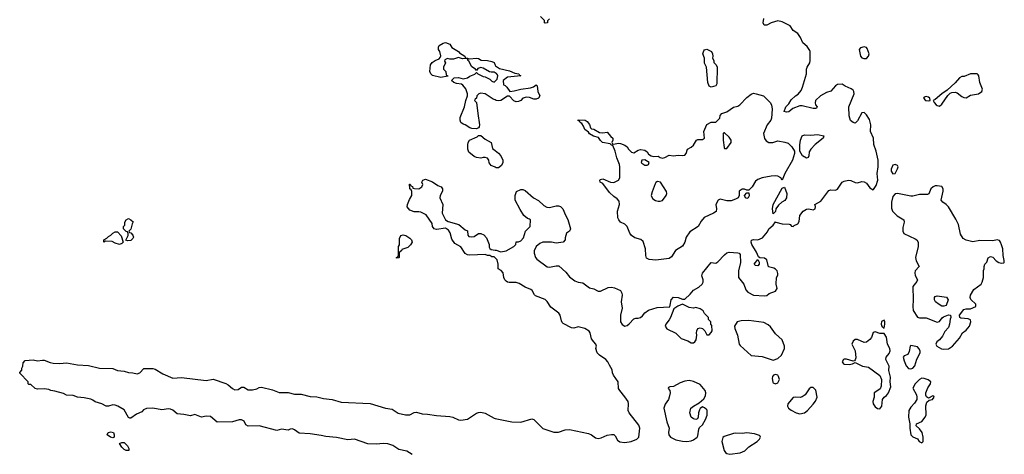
# Model space of a CAD drawing. Header units: inches. Extents: x 2106670 to 2322961, y 36024 to 224899.
# Tile 160 of 256: x 2285708 to 2294595, y 83034 to 86958. Entities that reach past the tile are written whole.
import ezdxf

# ---------------------------------------------------------------- set-up
doc = ezdxf.new("R2010")
doc.units = ezdxf.units.IN
doc.header["$MEASUREMENT"] = 0
doc.layers.add('C2088', color=7, linetype='Continuous')
doc.layers.add('C2098', color=7, linetype='Continuous')

msp = doc.modelspace()

# ---------------------------------------------------------------- linework, layer by layer
at = {"layer": 'C2088', "color": 5, "elevation": 40}
for points in [[(2290000, 86479.7), (2289990, 86485.2), (2289964, 86484), (2289948.4, 86488.4), (2289890, 86521.2), (2289870, 86525.2), (2289843, 86517), (2289830, 86498), (2289822, 86510), (2289790, 86532.3), (2289762.5, 86582.5), (2289754, 86590), (2289756.4, 86596.4), (2289748, 86608), (2289704.7, 86604.7), (2289670, 86618), (2289623.1, 86603.1), (2289590, 86602), (2289570, 86608), (2289544.7, 86595.3), (2289543.6, 86583.6), (2289551.3, 86570), (2289534, 86530), (2289534, 86510), (2289554, 86490), (2289558, 86458), (2289570, 86454), (2289572.7, 86447.3), (2289510, 86435.3), (2289434.6, 86454.6), (2289418, 86470), (2289409, 86490), (2289415.3, 86550), (2289430, 86570.7), (2289458, 86590), (2289494, 86606), (2289503.1, 86616.9), (2289508.7, 86631.3), (2289501.2, 86670), (2289489, 86690), (2289488, 86710), (2289495.3, 86724.7), (2289530, 86744.7), (2289550.9, 86750.9), (2289590, 86736), (2289608.2, 86708.2), (2289670, 86670.6), (2289678.8, 86658.8), (2289724.7, 86630), (2289731.3, 86611.3), (2289748.7, 86611.3), (2289763.6, 86603.6), (2289834, 86610), (2289850, 86606.8), (2289873.4, 86593.4), (2289929.7, 86590.3), (2289970, 86579.5), (2289990, 86570.3), (2290000, 86548.1)], [(2290000, 86233.8), (2289982, 86242), (2289910, 86288), (2289870, 86295.3), (2289851.6, 86288.4), (2289834, 86270), (2289831.6, 86248.4), (2289818, 86242), (2289814, 86230), (2289831.3, 86211.3), (2289842, 86110), (2289859.1, 86010), (2289856, 85990), (2289850, 85982), (2289830, 85973.2), (2289790, 85975.1), (2289770, 85980.9), (2289730, 86009), (2289710, 86015.3), (2289689, 86029), (2289684, 86050), (2289684.7, 86075.3), (2289724, 86170), (2289735.3, 86230), (2289748.7, 86270), (2289748.7, 86290), (2289733.6, 86333.6), (2289708.4, 86368.4), (2289696.4, 86376.4), (2289650, 86382), (2289626, 86390), (2289606, 86410), (2289630, 86432), (2289670, 86436), (2289710, 86424.7), (2289750, 86434), (2289770, 86446.8), (2289815.1, 86464.9), (2289830, 86482), (2289842, 86470), (2289890, 86444.7), (2289910, 86442), (2289950, 86422), (2289970, 86402), (2289990, 86394), (2290000, 86403.3)], [(2290000, 85625.8), (2289962.9, 85642.9), (2289946.8, 85666.8), (2289942, 85690), (2289930, 85708), (2289910, 85715.3), (2289890, 85715.3), (2289870, 85708), (2289830, 85714), (2289810, 85724), (2289762.9, 85762.9), (2289752.7, 85790), (2289752.5, 85827.5), (2289757.2, 85850), (2289769.4, 85870.6), (2289838, 85902), (2289850, 85912), (2289870, 85912), (2289910, 85878.8), (2289964.7, 85850), (2289976, 85796), (2290000, 85777.3)], [(2290000, 84808.3), (2289990, 84818), (2289970, 84818), (2289950, 84828), (2289930, 84828), (2289910, 84838), (2289770, 84832.7), (2289750, 84836), (2289730, 84846.6), (2289690, 84908), (2289636.4, 84936.4), (2289610, 84978), (2289592.9, 85032.9), (2289578, 85058), (2289550, 85075.3), (2289470, 85065.2), (2289449.2, 85069.2), (2289435.3, 85090), (2289430, 85118), (2289376, 85196), (2289330, 85219), (2289310, 85224), (2289270, 85222), (2289230, 85238), (2289206, 85270), (2289208, 85290), (2289225.2, 85334.8), (2289248, 85370), (2289247.3, 85407.3), (2289242, 85422), (2289228.7, 85430), (2289227.3, 85472.7), (2289232.7, 85472.7), (2289238, 85458), (2289252.7, 85452.7), (2289258, 85438), (2289272.7, 85432.7), (2289310, 85432), (2289338, 85450), (2289346, 85470), (2289338, 85490), (2289346, 85510), (2289370, 85518), (2289434.4, 85494.4), (2289482, 85462), (2289512, 85450), (2289524.7, 85430), (2289524.7, 85410), (2289502, 85370), (2289501, 85350), (2289526, 85290), (2289522, 85210), (2289551, 85151), (2289574.8, 85134.8), (2289671.3, 85110), (2289730, 85062), (2289750, 85052), (2289751.6, 85011.6), (2289761, 85001), (2289790, 84998), (2289810, 85002), (2289850, 85026.8), (2289870, 85027.3), (2289897, 85017), (2289922.8, 84990), (2289946, 84930), (2289944.7, 84904.7), (2289951.6, 84891.6), (2289963.6, 84883.6), (2290000, 84877.6)], [(2289250, 83032.3), (2289202.4, 83062.4), (2289130, 83078.4), (2289074.6, 83114.6), (2289030, 83129.8), (2288990, 83133), (2288930, 83125.6), (2288850, 83129.6), (2288731.4, 83171.5), (2288670, 83166.3), (2288567.2, 83187.2), (2288470, 83195.6), (2288430, 83205.6), (2288330, 83219.6), (2288230, 83226), (2288190, 83256.2), (2288170, 83263), (2288150, 83261.3), (2288130, 83251.8), (2288070, 83262.9), (2288030, 83249.4), (2287870, 83292.3), (2287770, 83287), (2287750, 83301.2), (2287734.1, 83334.2), (2287710, 83345.1), (2287690, 83345.4), (2287628.1, 83328.1), (2287490, 83325.1), (2287430, 83375.8), (2287390, 83379.7), (2287350, 83368.3), (2287290, 83393.3), (2287250, 83381.3), (2287190, 83395.1), (2287130, 83399.7), (2287091.9, 83431.9), (2287070, 83443.1), (2287050, 83444.5), (2286990, 83435.8), (2286910, 83452.1), (2286852.1, 83447.9), (2286824.8, 83435.2), (2286810, 83417), (2286763, 83397), (2286710, 83362), (2286702, 83362), (2286690, 83366), (2286650, 83435.3), (2286595.3, 83470), (2286570, 83479.3), (2286550, 83480.9), (2286510, 83469.3), (2286490, 83469.4), (2286449, 83490), (2286390, 83509.6), (2286370, 83524.2), (2286351.2, 83531.2), (2286290, 83545.7), (2286230, 83549.8), (2286190, 83564.2), (2286130, 83566.9), (2286104.2, 83584.2), (2286025.4, 83605.4), (2285988.7, 83610), (2285970, 83619.3), (2285930, 83625.2), (2285870, 83624), (2285848, 83630), (2285810, 83666), (2285790, 83666), (2285786, 83670), (2285786, 83690), (2285708.4, 83768.4), (2285708.4, 83771.6), (2285727.3, 83792.7), (2285728.4, 83811.6), (2285738, 83830), (2285740.4, 83859.6), (2285758, 83882), (2285830, 83886), (2285870, 83879.1), (2285915.1, 83884.9), (2285930, 83883.8), (2285982.5, 83862.5), (2286010, 83856.5), (2286070, 83854.9), (2286130, 83860.9), (2286230, 83842.3), (2286330, 83836.5), (2286430, 83811.3), (2286550, 83810.3), (2286592, 83792), (2286650, 83784.4), (2286690, 83773.2), (2286730, 83771.3), (2286770, 83761.1), (2286791.2, 83768.9), (2286830, 83808), (2286910, 83807.7), (2286930, 83803), (2287001.4, 83761.4), (2287090, 83722.4), (2287170, 83727), (2287390, 83699.5), (2287453.2, 83713.2), (2287570, 83674), (2287590, 83663.1), (2287630, 83628.2), (2287650, 83618), (2287679.7, 83620.3), (2287710, 83639.3), (2287730, 83639.3), (2287770, 83615.5), (2287810, 83618), (2287850, 83626), (2287870, 83637.1), (2287890, 83639.1), (2287990, 83617.1), (2288050, 83593.7), (2288130, 83591.8), (2288190, 83577.4), (2288250, 83577), (2288330, 83557), (2288390, 83552), (2288450, 83537.6), (2288530, 83530.4), (2288610, 83506.4), (2288870, 83493), (2289010, 83452.2), (2289070, 83442), (2289124.8, 83404.8), (2289190, 83390.2), (2289230, 83391.7), (2289270, 83410.4), (2289290, 83414.4), (2289340.6, 83400.6), (2289390, 83398.3), (2289470, 83384.9), (2289590, 83376.2), (2289616.3, 83370), (2289670, 83346.5), (2289690, 83343.6), (2289750, 83352.9), (2289830, 83406), (2289850, 83413), (2289870, 83413.4), (2289910, 83405.5), (2289990, 83359.5), (2290000, 83357.5)]]:
    msp.add_lwpolyline(points, dxfattribs=at)
for points in [[(2286682, 84962), (2286667.3, 84967.3), (2286688, 85010), (2286687.3, 85027.3), (2286682, 85042), (2286670, 85046), (2286646, 85070), (2286646, 85090), (2286656.4, 85103.6), (2286658, 85130), (2286670, 85151), (2286690, 85162), (2286712.7, 85152.7), (2286732, 85132), (2286723.6, 85116.4), (2286710, 85066), (2286694, 85050), (2286698, 85038), (2286710, 85034), (2286730, 85012), (2286734.4, 84994.4), (2286730, 84982), (2286710, 84966)], [(2286610, 84929), (2286570, 84942), (2286543.6, 84956.4), (2286482, 84958), (2286468.4, 84948.4), (2286468, 84970), (2286495.3, 84984.7), (2286510, 85002), (2286530, 85012), (2286550, 85032), (2286570, 85042), (2286590, 85042), (2286625.4, 85005.4), (2286642, 84950), (2286630, 84938)], [(2289110, 84806), (2289108.7, 84810), (2289122, 84818), (2289127.3, 84832.7), (2289128, 84910), (2289135.3, 84924.7), (2289136.4, 84983.6), (2289149, 85011), (2289170, 85016), (2289192, 85010), (2289230, 84984.7), (2289244.7, 84970), (2289251, 84950), (2289235.2, 84924.8), (2289210, 84902), (2289158, 84882), (2289154, 84870), (2289138, 84862), (2289134, 84850), (2289134, 84810), (2289130, 84808)], [(2286550, 83182), (2286528, 83190), (2286498, 83210), (2286506, 83230), (2286530, 83238), (2286554, 83230), (2286562, 83210), (2286562, 83190)], [(2286690, 83068), (2286670, 83068.7), (2286650, 83078), (2286630, 83098), (2286608, 83132), (2286630, 83142), (2286650, 83142), (2286682, 83110), (2286692.7, 83087.3), (2286694, 83070)]]:
    msp.add_lwpolyline(points, close=True, dxfattribs=at)
at = {"layer": 'C2098', "color": 5, "elevation": 40}
for points in [[(2290000, 84877.6), (2290010, 84876), (2290050, 84862.8), (2290098, 84870), (2290168.4, 84911.6), (2290186, 84930), (2290190, 84954), (2290210, 84954), (2290230, 84962), (2290255.3, 84990), (2290273.2, 85050), (2290316, 85090), (2290318, 85150), (2290310, 85158), (2290290, 85162), (2290259, 85190), (2290224.1, 85244.1), (2290181.2, 85330), (2290179.3, 85370), (2290193.2, 85406.8), (2290230, 85426), (2290250, 85424.7), (2290270, 85416), (2290346, 85350), (2290390, 85324.9), (2290439.9, 85279.9), (2290466.9, 85266.9), (2290490, 85262.4), (2290550, 85278), (2290570, 85278), (2290590, 85270.7), (2290610.8, 85250), (2290633.7, 85193.7), (2290655.5, 85155.5), (2290681, 85070), (2290678, 85062), (2290671.3, 85050), (2290644.7, 85030), (2290631.3, 84990), (2290631, 84970), (2290612, 84950), (2290550, 84942), (2290508.8, 84948.9), (2290430.9, 84949.1), (2290401.4, 84938.6), (2290370.7, 84909.3), (2290351, 84870), (2290351, 84850), (2290364.7, 84810), (2290374.8, 84794.8), (2290470, 84726), (2290490, 84722.8), (2290550, 84736.4), (2290574.7, 84734.7), (2290637.3, 84677.3), (2290670, 84637.3), (2290719.1, 84599.1), (2290750, 84587.3), (2290790, 84582.8), (2290850, 84536), (2290890, 84527.3), (2290930, 84508), (2290950, 84507.7), (2291019.6, 84540.4), (2291050, 84543.7), (2291078, 84538), (2291130, 84514), (2291143.8, 84490), (2291146.7, 84470), (2291136.3, 84410), (2291145.2, 84354.8), (2291131, 84290), (2291131.2, 84231.1), (2291145.4, 84205.4), (2291170, 84192), (2291190, 84198), (2291210, 84211.3), (2291250, 84256), (2291270, 84264), (2291290, 84263), (2291310, 84270.4), (2291330, 84286), (2291350, 84310.6), (2291384.8, 84335.2), (2291461.6, 84358.4), (2291574.6, 84365.4), (2291580.4, 84379.6), (2291586.6, 84430), (2291610, 84453.4), (2291650, 84450.8), (2291690, 84434.8), (2291710, 84436), (2291759.6, 84480.4), (2291790, 84516), (2291838, 84542), (2291868, 84570), (2291878, 84590), (2291878, 84610), (2291865.6, 84645.6), (2291872.3, 84670), (2291950, 84767.3), (2291990, 84760.7), (2292010, 84770.7), (2292070, 84836.3), (2292090, 84853), (2292110, 84858), (2292190, 84854), (2292201, 84850), (2292210, 84838), (2292212.5, 84767.5), (2292194.8, 84690), (2292196, 84630), (2292242.8, 84570), (2292262, 84518), (2292278.5, 84498.5), (2292330, 84470.4), (2292430, 84464), (2292451.9, 84468.1), (2292473.2, 84486.8), (2292530, 84506.8), (2292545.2, 84530), (2292535.3, 84570), (2292538, 84630), (2292549.3, 84650.7), (2292551.8, 84668.2), (2292544.5, 84690), (2292530, 84706.6), (2292514.5, 84714.5), (2292466, 84726), (2292450, 84788.7), (2292430, 84806.6), (2292387.3, 84807.3), (2292376.4, 84816.4), (2292358.9, 84858.9), (2292316.2, 84930), (2292309.6, 84950), (2292313.6, 84966.4), (2292330, 84974), (2292370, 84970.4), (2292411.4, 84988.6), (2292456.6, 85043.4), (2292469.7, 85070.3), (2292510, 85102.8), (2292530, 85134), (2292531.2, 85131.1), (2292590, 85115.8), (2292653.2, 85113.2), (2292662, 85110), (2292672.7, 85092.7), (2292690, 85092), (2292699, 85101), (2292730, 85116.3), (2292742.7, 85137.3), (2292749.7, 85190), (2292779.7, 85230), (2292810, 85247.2), (2292830, 85252), (2292870, 85242), (2292888.7, 85250), (2292891.5, 85271.5), (2292883.7, 85290), (2292939.3, 85320.7), (2293010, 85414.9), (2293030, 85422.3), (2293070, 85417.8), (2293090, 85427), (2293132.3, 85490), (2293150, 85501.3), (2293190, 85509.1), (2293210, 85505.2), (2293250, 85487.6), (2293270, 85485.7), (2293310, 85497.6), (2293330, 85495.8), (2293350, 85483), (2293380.7, 85440.7), (2293410, 85420.7), (2293415.6, 85424.4), (2293437.9, 85462.1), (2293453.4, 85510), (2293446, 85570), (2293456.5, 85630), (2293456.2, 85690), (2293439.4, 85770), (2293416.1, 85830), (2293415.4, 85890), (2293387, 85950), (2293391.2, 86010), (2293377.3, 86057.4), (2293350, 86099.3), (2293330, 86119.3), (2293310, 86117.2), (2293270, 86045.2), (2293250, 86025.2), (2293230, 86029.2), (2293206.7, 86046.7), (2293193.6, 86090), (2293191.8, 86170), (2293238.4, 86290), (2293238, 86310), (2293230, 86321.2), (2293213.4, 86333.4), (2293158, 86358), (2293130, 86377.2), (2293090, 86374), (2293070, 86360.9), (2293030, 86312.7), (2292990, 86300.9), (2292936, 86270), (2292890.8, 86230), (2292887.1, 86207.1), (2292890.8, 86190), (2292904.7, 86170), (2292899.8, 86160.2), (2292890, 86155.3), (2292870, 86157.2), (2292770, 86180.9), (2292750, 86179.3), (2292684.9, 86155.1), (2292650, 86125.2), (2292630, 86122), (2292609.1, 86129.1), (2292624, 86170), (2292650, 86198), (2292670, 86236), (2292709.5, 86270.5), (2292734.8, 86285.2), (2292760.2, 86319.8), (2292774, 86350), (2292808, 86470), (2292808.7, 86510), (2292815.3, 86530), (2292839, 86570), (2292844, 86590), (2292844, 86670), (2292840.2, 86680.2), (2292816.5, 86716.5), (2292775.3, 86750), (2292756.5, 86796.5), (2292732.3, 86832.3), (2292690, 86861.2), (2292661.2, 86901.2), (2292649.4, 86909.4), (2292590, 86939), (2292550, 86948.7), (2292490, 86928.7), (2292450, 86908.7), (2292428, 86910), (2292418, 86930), (2292424, 86970)], [(2290490, 86966), (2290472.7, 86947.3), (2290472, 86930), (2290450, 86926), (2290446, 86930), (2290446, 86950), (2290410, 86986)], [(2290000, 86548.1), (2290002.5, 86542.5), (2290037.7, 86517.7), (2290130, 86496.3), (2290175.8, 86475.8), (2290214, 86470), (2290218, 86458), (2290231, 86450), (2290110, 86439.3), (2290072, 86410), (2290074, 86370), (2290090, 86364.7), (2290104.7, 86350), (2290130.8, 86310.8), (2290170, 86314.4), (2290230, 86332), (2290318, 86342), (2290346.6, 86353.4), (2290370, 86371.3), (2290379.6, 86359.6), (2290384.7, 86310), (2290402, 86270), (2290392, 86250), (2290370, 86242), (2290350, 86242), (2290310, 86255.3), (2290282, 86258), (2290250, 86248.7), (2290230.6, 86229.4), (2290210, 86219), (2290190, 86215.3), (2290166.8, 86226.8), (2290130, 86268.7), (2290110, 86269), (2290050.5, 86229.5), (2290030, 86226), (2290009.5, 86229.5), (2290000, 86233.8)], [(2290000, 86403.3), (2290019, 86421), (2290024, 86450), (2290020.2, 86460.2), (2290012.7, 86472.7), (2290000, 86479.7)], [(2290000, 85777.3), (2290030, 85754), (2290050.5, 85730), (2290067.7, 85690), (2290067.7, 85670), (2290057.1, 85642.9), (2290030, 85621.2), (2290010, 85621.2), (2290000, 85625.8)], [(2290000, 83357.5), (2290150, 83328.8), (2290230, 83325.3), (2290330, 83355.3), (2290350, 83348.7), (2290428.8, 83268.9), (2290530, 83235.1), (2290570, 83234.8), (2290630, 83254.2), (2290670, 83257.8), (2290842, 83222), (2290870.2, 83210.2), (2290904.5, 83184.5), (2290930, 83178), (2290956.3, 83183.7), (2291010, 83207), (2291050, 83213.7), (2291070, 83212.2), (2291081.7, 83201.7), (2291102.5, 83162.5), (2291126.1, 83146.1), (2291170, 83140.8), (2291228, 83150), (2291279, 83170), (2291295.3, 83190), (2291304, 83270), (2291296.5, 83296.5), (2291209.3, 83410), (2291200.9, 83430), (2291204, 83490), (2291199, 83510), (2291170, 83554), (2291124, 83610), (2291114, 83630), (2291108.7, 83690), (2291068, 83750), (2291058, 83770), (2291056.4, 83796.4), (2291030, 83838), (2291017.2, 83870), (2290999.3, 83890), (2290940.9, 83930), (2290920.9, 83950), (2290909.2, 83990), (2290914, 84010), (2290908.7, 84030), (2290888.7, 84050), (2290870, 84078), (2290856, 84130), (2290846.8, 84146.8), (2290810, 84169.3), (2290750, 84185.2), (2290710, 84174), (2290690, 84175.3), (2290614.6, 84214.6), (2290604, 84224), (2290598, 84238), (2290585.2, 84290), (2290574, 84310), (2290502, 84362), (2290470, 84413.2), (2290450, 84433.2), (2290364.9, 84464.9), (2290353.8, 84473.8), (2290332.3, 84512.3), (2290322, 84522), (2290270, 84542.7), (2290216.5, 84576.5), (2290190, 84585.2), (2290126.3, 84586.3), (2290110, 84589.2), (2290097.5, 84597.5), (2290086, 84610), (2290079.3, 84630), (2290073.2, 84673.2), (2290054.6, 84694.6), (2290028, 84710), (2290028, 84750), (2290019, 84790), (2290000, 84808.3)]]:
    msp.add_lwpolyline(points, dxfattribs=at)
for points in [[(2291950, 86348.7), (2291930, 86358), (2291919, 86390), (2291908.4, 86528.4), (2291890, 86566), (2291888.7, 86610), (2291875.3, 86650), (2291883.2, 86676.8), (2291890, 86684.7), (2291909.4, 86690.6), (2291951, 86670), (2291961, 86650), (2291964.7, 86630), (2291962, 86610), (2291972, 86590), (2291972.7, 86572.7), (2291994, 86550), (2292002, 86530), (2292000.5, 86379.5), (2291990, 86361.2)], [(2293330, 86712.3), (2293295.9, 86704.1), (2293284, 86690), (2293295.5, 86630), (2293310, 86613.4), (2293326.4, 86606.4), (2293350, 86608), (2293369.5, 86630), (2293374, 86650), (2293358, 86698), (2293350, 86706)], [(2294290, 86469.7), (2294233.8, 86446.2), (2294210, 86444.4), (2294190, 86432.6), (2294151.5, 86388.5), (2294078.6, 86321.4), (2294031, 86290), (2293970, 86239), (2293952, 86230), (2293961, 86210), (2293981, 86190), (2293990, 86182.8), (2294010, 86178.8), (2294030, 86196), (2294085.1, 86274.9), (2294105.8, 86294.2), (2294119.7, 86300.3), (2294150, 86304.6), (2294170, 86298), (2294210, 86266), (2294230, 86254.9), (2294250, 86253.4), (2294290, 86275.5), (2294362, 86290), (2294391.6, 86308.4), (2294398, 86330), (2294372.3, 86390), (2294365.6, 86450), (2294359.5, 86459.5), (2294349.6, 86469.6)], [(2292506, 85850), (2292550, 85864.9), (2292613.1, 85853.1), (2292642.5, 85842.5), (2292678, 85810), (2292702, 85770), (2292701, 85750), (2292682, 85690), (2292612.7, 85570), (2292591, 85509), (2292578, 85530), (2292550, 85544.5), (2292530, 85547.6), (2292490, 85544.5), (2292410, 85529.2), (2292370, 85514), (2292350, 85499), (2292318.8, 85450), (2292290, 85418), (2292270, 85418), (2292250, 85428), (2292230, 85428), (2292202, 85410), (2292202, 85370), (2292192, 85350), (2292170, 85338), (2292130, 85322), (2292090, 85322), (2292030, 85338), (2292011.2, 85328.9), (2291991, 85290), (2291996, 85250), (2291992.8, 85227.2), (2291971.3, 85210), (2291886.7, 85173.3), (2291859.9, 85140.1), (2291830.7, 85090), (2291757.2, 85042.8), (2291724.6, 84995.4), (2291710, 84949), (2291690, 84912.7), (2291625.9, 84874.2), (2291590, 84816), (2291570, 84803.6), (2291450, 84787.6), (2291390, 84792.7), (2291365.1, 84805.1), (2291358, 84830), (2291356.2, 84890), (2291334.1, 84954.2), (2291312.9, 84972.9), (2291261.2, 84990), (2291229.5, 85010), (2291214.5, 85030), (2291191.2, 85091.2), (2291171.2, 85111.2), (2291131.6, 85131.6), (2291116, 85150), (2291106.6, 85170), (2291104.5, 85230), (2291120.9, 85290), (2291119.5, 85319.5), (2291101.6, 85341.6), (2291070, 85362), (2291030, 85399.5), (2290970, 85479), (2290948, 85490), (2290944, 85510), (2290950, 85516), (2290970, 85521), (2291042, 85490), (2291071.7, 85488.3), (2291111.9, 85508.1), (2291124, 85530), (2291125.2, 85630), (2291121.2, 85650), (2291097.2, 85710), (2291084, 85770), (2291062, 85822), (2291050, 85826), (2291038, 85838), (2290969.3, 85849.3), (2290950, 85868), (2290933.6, 85893.6), (2290886.3, 85906.3), (2290850, 85928.7), (2290842, 85942), (2290810, 85968), (2290798, 85998), (2290780.4, 86020.4), (2290766, 86030), (2290762, 86042), (2290750, 86046), (2290747.3, 86052.7), (2290812, 86050), (2290830, 86038), (2290850, 86011.3), (2290861, 85981), (2290870, 85972), (2290890, 85971), (2290939.8, 85939.8), (2290970, 85936), (2291010, 85942), (2291042.8, 85902.8), (2291062, 85890), (2291062, 85870), (2291054, 85850), (2291058, 85838), (2291070, 85834), (2291110, 85844.7), (2291130, 85841), (2291170, 85824), (2291190.5, 85810.5), (2291202.8, 85790), (2291230, 85761), (2291250, 85756), (2291290, 85781), (2291310, 85786), (2291350, 85778.8), (2291370, 85766), (2291384.2, 85744.2), (2291408.4, 85728.4), (2291430, 85723), (2291470, 85726.8), (2291490, 85714), (2291510, 85708), (2291530, 85713), (2291570, 85735.5), (2291610, 85728.4), (2291650, 85734.4), (2291690, 85730.6), (2291710, 85734), (2291722, 85750), (2291734, 85790), (2291770, 85807.7), (2291790, 85824), (2291817.2, 85870), (2291830, 85878), (2291870, 85875.5), (2291889.3, 85890), (2291883.6, 85950), (2291910, 86011.3), (2291950, 86032), (2291990, 86034), (2292026, 86070), (2292030, 86094), (2292046, 86110), (2292090, 86126), (2292150, 86167.3), (2292190, 86178.8), (2292208.7, 86190), (2292270, 86256), (2292310, 86286), (2292330, 86293.4), (2292354, 86290), (2292421, 86270), (2292482.8, 86210), (2292493.4, 86190), (2292498.8, 86150), (2292494.8, 86070), (2292486.8, 86050), (2292455.5, 86010), (2292420.5, 85930), (2292430, 85886), (2292445.5, 85865.5), (2292470, 85850.6)], [(2293890, 86264), (2293870, 86258), (2293864.7, 86250), (2293882, 86230), (2293910, 86226.8), (2293926, 86230), (2293922, 86250), (2293910, 86257.2)], [(2292070, 85938), (2292062, 85938), (2292054, 85926), (2292058, 85918), (2292058, 85870), (2292065.4, 85805.4), (2292070, 85794), (2292090, 85794), (2292128.7, 85850), (2292128.7, 85870), (2292110, 85898)], [(2292810, 85707.6), (2292774, 85730), (2292748, 85770), (2292748.7, 85828.7), (2292755.1, 85870), (2292771.6, 85908.4), (2292790, 85918.4), (2292850, 85914.9), (2292910, 85920.3), (2292964.7, 85910), (2292961, 85890), (2292887.5, 85832.5), (2292847.7, 85790), (2292833.7, 85766.3), (2292830.3, 85729.7), (2292824.5, 85715.5)], [(2291350, 85692), (2291324.7, 85690), (2291317.3, 85670), (2291323.4, 85663.4), (2291350, 85645.5), (2291370, 85643.8), (2291384, 85650), (2291389, 85670)], [(2293610, 85652.3), (2293590, 85643.7), (2293572.4, 85610), (2293572.7, 85590), (2293590, 85566.7), (2293610, 85570.7), (2293631.8, 85611.8), (2293635.6, 85630), (2293630, 85641.2)], [(2291464, 85496), (2291450.8, 85489.2), (2291444, 85476), (2291416.7, 85403.3), (2291408.2, 85371.8), (2291410, 85362), (2291421.4, 85341.4), (2291445.9, 85325.8), (2291470, 85318.7), (2291490, 85318.7), (2291510, 85326.4), (2291542, 85370), (2291549.4, 85390), (2291546.6, 85406.6), (2291493.2, 85490)], [(2292510, 85206), (2292503.7, 85250), (2292509.6, 85290), (2292590, 85438), (2292610, 85444.7), (2292630.6, 85390), (2292630.4, 85349.6), (2292613.2, 85326.8), (2292588, 85312), (2292555.9, 85284.1), (2292534, 85250), (2292530, 85226)], [(2293990, 85458), (2293970, 85457), (2293951.3, 85450), (2293930.8, 85430), (2293914.6, 85385.4), (2293901.4, 85378.6), (2293830, 85379.6), (2293770, 85365.6), (2293750, 85365.6), (2293630, 85387.8), (2293610, 85385.1), (2293590, 85362.7), (2293577.8, 85310), (2293575.9, 85255.9), (2293584.2, 85230), (2293628.2, 85188.2), (2293687, 85150), (2293690.2, 85130), (2293678.2, 85081.7), (2293680.1, 85050), (2293688.6, 85028.6), (2293790, 84981), (2293805.2, 84970), (2293816, 84950), (2293818.6, 84910), (2293794.1, 84810), (2293800.7, 84780.7), (2293825.3, 84730), (2293791.6, 84690), (2293787.6, 84672.4), (2293790.1, 84650), (2293810.3, 84610), (2293806.3, 84593.7), (2293768.7, 84550), (2293773.4, 84430), (2293768, 84370), (2293773.4, 84333.4), (2293810, 84271.3), (2293830, 84266), (2293890, 84266), (2293990, 84226), (2294010, 84232), (2294033.6, 84266.4), (2294045.2, 84274.8), (2294090, 84293.4), (2294110.5, 84290.5), (2294112.2, 84270), (2294104.9, 84255.1), (2294100.4, 84210), (2294090, 84179.3), (2294057.5, 84142.5), (2294037.7, 84102.3), (2294010, 84069.3), (2293986, 84050), (2293976, 84030), (2293984.7, 84010), (2294027.2, 83987.2), (2294050, 83982.4), (2294090, 83985.5), (2294127.8, 84012.2), (2294190, 84082.8), (2294216, 84130), (2294250, 84154.6), (2294282, 84190), (2294293.5, 84230), (2294288.1, 84248.1), (2294270, 84256.3), (2294203.3, 84263.3), (2294192.3, 84270), (2294189.5, 84290), (2294230, 84340.5), (2294250, 84347.7), (2294290, 84348.2), (2294338.4, 84370), (2294338, 84390), (2294292, 84431.9), (2294285.7, 84450), (2294289.7, 84470), (2294319.1, 84520.9), (2294384.7, 84570), (2294395.8, 84590), (2294405.8, 84630), (2294406.2, 84693.8), (2294412.3, 84710), (2294412.3, 84730), (2294418.7, 84750), (2294435.8, 84770), (2294450, 84807.7), (2294470, 84821.3), (2294490, 84813.7), (2294520.9, 84780.9), (2294546.6, 84766.6), (2294570, 84759.2), (2294590, 84761.6), (2294593.6, 84766.4), (2294594.7, 84785.3), (2294584.1, 84830), (2294580.2, 84890), (2294570, 84926), (2294561.3, 84950), (2294550, 84963.6), (2294530, 84969.6), (2294490, 84961.5), (2294374.1, 84965.9), (2294310, 84953.5), (2294250, 84967.1), (2294221.9, 84981.9), (2294200.7, 85020.7), (2294180.2, 85110), (2294157.1, 85157.1), (2294090, 85268), (2294070, 85289.6), (2294039.3, 85310), (2294025.2, 85330), (2294042.7, 85410), (2294042.7, 85430), (2294030, 85453.2)], [(2292270, 85344), (2292258, 85350), (2292248.4, 85371.6), (2292270, 85394), (2292290, 85394), (2292293.4, 85366.6), (2292282, 85350)], [(2292370, 84735.3), (2292350, 84738), (2292338, 84750), (2292370, 84794), (2292381, 84770), (2292381, 84750)], [(2294050, 84372.3), (2294030, 84372.7), (2294005.4, 84385.4), (2293974, 84410), (2293964, 84430), (2293964, 84450), (2293970, 84458), (2293990, 84466), (2294074, 84454), (2294086.7, 84430), (2294070, 84379.3)], [(2291690, 84388.7), (2291647.3, 84372.7), (2291611, 84349), (2291580.7, 84270), (2291570.4, 84249.6), (2291538.8, 84210), (2291534.8, 84190), (2291550, 84166.8), (2291630, 84126.8), (2291679.1, 84079.1), (2291738, 84058), (2291770, 84041), (2291790, 84041), (2291802, 84050), (2291812.7, 84067.3), (2291819.3, 84110), (2291816, 84130), (2291819.3, 84150), (2291829.6, 84170.4), (2291850, 84177.3), (2291871, 84171), (2291892, 84150), (2291910, 84114), (2291930, 84114), (2291950, 84134), (2291958, 84150), (2291956.4, 84196.4), (2291946, 84210), (2291946, 84230), (2291926, 84250), (2291926, 84270), (2291890, 84306), (2291878, 84330), (2291850, 84348.7), (2291810, 84359), (2291790, 84354), (2291750, 84359)], [(2292290, 84242.7), (2292219.8, 84240.2), (2292184.7, 84230), (2292161, 84190), (2292162.8, 84170), (2292187.3, 84110), (2292201, 84030), (2292210, 84018), (2292310, 83927.3), (2292410, 83916.4), (2292510, 83884.9), (2292550, 83900.7), (2292585.2, 83930), (2292611.3, 83988.7), (2292611.3, 84010), (2292590, 84069), (2292530, 84122.7), (2292483.9, 84183.9), (2292463.6, 84203.6), (2292424.8, 84224.8)], [(2293510, 84245.2), (2293486.6, 84233.4), (2293484, 84210), (2293490, 84192), (2293510, 84172), (2293515.4, 84210), (2293515.4, 84230)], [(2293430, 84141.2), (2293410, 84135.3), (2293397.3, 84090), (2293380.5, 84070), (2293350, 84046.6), (2293330, 84043.7), (2293270, 84069.6), (2293250, 84069.5), (2293230, 84055.1), (2293219.3, 84030), (2293247.2, 83970), (2293253.7, 83906.3), (2293250, 83886), (2293242, 83878), (2293230, 83875.3), (2293170, 83894), (2293150, 83894), (2293142, 83890), (2293131.3, 83870), (2293142, 83850), (2293150, 83846.8), (2293195.5, 83844.5), (2293226, 83850), (2293250, 83862), (2293314, 83830), (2293370, 83821), (2293470, 83747.2), (2293486.2, 83710), (2293482.7, 83650), (2293473.8, 83626.2), (2293463.7, 83616.3), (2293419.1, 83590), (2293419.3, 83550), (2293407, 83510), (2293411.7, 83490), (2293430, 83463.6), (2293450, 83446.9), (2293470, 83446.3), (2293488, 83470), (2293495.1, 83530), (2293509.2, 83550), (2293530, 83565.5), (2293550, 83590.4), (2293570, 83644), (2293565.4, 83690), (2293567.2, 83730), (2293553, 83790), (2293556, 83830), (2293524.6, 83890), (2293527.8, 83910), (2293555.4, 83944.6), (2293564, 83970), (2293560.8, 83990), (2293539.1, 84030), (2293530, 84092.7), (2293510, 84124), (2293470, 84124)], [(2293750, 84018), (2293744.7, 84010), (2293736.4, 83963.6), (2293723.5, 83936.5), (2293690, 83923.7), (2293683.1, 83910), (2293690, 83877.3), (2293710, 83833.4), (2293730, 83807.7), (2293750, 83807.3), (2293769.3, 83810.7), (2293786.3, 83833.7), (2293806.3, 83893.7), (2293834, 83950), (2293834, 83970), (2293824, 83990), (2293810, 84004)], [(2292530, 83756.2), (2292510.4, 83749.6), (2292503.1, 83736.9), (2292500.8, 83719.2), (2292505.6, 83685.6), (2292510, 83679.3), (2292530, 83670.3), (2292550, 83680.4), (2292564.7, 83710), (2292558, 83738), (2292550, 83749.5)], [(2293850, 83721.2), (2293830, 83709.2), (2293791, 83670), (2293767.9, 83632.1), (2293801.6, 83570), (2293806, 83550), (2293803.8, 83530), (2293785.3, 83494.7), (2293750, 83459.3), (2293733, 83430), (2293729.3, 83370), (2293742, 83310), (2293742, 83270), (2293750.8, 83210), (2293770, 83190.8), (2293810, 83174.8), (2293827.7, 83150), (2293850, 83139.3), (2293862, 83150), (2293862.5, 83157.5), (2293862, 83190), (2293854, 83230), (2293830, 83264.2), (2293799.3, 83290), (2293801.2, 83310), (2293850, 83330.4), (2293880.4, 83370), (2293890.8, 83390), (2293887.6, 83472.4), (2293894.8, 83505.2), (2293918, 83522), (2293948, 83530), (2293962, 83550), (2293959, 83559), (2293950, 83562), (2293910, 83542), (2293892.7, 83552.7), (2293887, 83567), (2293887.8, 83590), (2293905.4, 83634.6), (2293927.8, 83670), (2293931.4, 83690), (2293906.2, 83706.2), (2293870, 83719.3)], [(2291750, 83700.9), (2291710, 83695.1), (2291670, 83679.5), (2291610, 83646.6), (2291576.9, 83643.1), (2291563.6, 83636.4), (2291562, 83630), (2291576, 83610), (2291578.8, 83590), (2291570.8, 83550), (2291562.8, 83530), (2291532.5, 83487.5), (2291523.1, 83450), (2291548.8, 83328.8), (2291570.5, 83270), (2291564.9, 83230), (2291567.3, 83210), (2291581, 83190), (2291630, 83164.9), (2291690, 83153.4), (2291730.6, 83150.6), (2291770, 83156.3), (2291790, 83164), (2291824, 83190), (2291830, 83202), (2291838, 83262), (2291844, 83276), (2291870, 83302), (2291899, 83350), (2291911.6, 83388.4), (2291913.8, 83413.8), (2291911.5, 83431.5), (2291903.2, 83443.2), (2291890, 83455.3), (2291870, 83462), (2291850.9, 83449.1), (2291843.5, 83436.5), (2291834.8, 83410), (2291831, 83369), (2291824.7, 83355.3), (2291810, 83348), (2291790, 83354), (2291769.6, 83369.6), (2291755.1, 83410), (2291766, 83450), (2291789.6, 83470.4), (2291839.5, 83500.5), (2291883.3, 83536.7), (2291898.3, 83561.7), (2291900.5, 83590), (2291894.3, 83610), (2291881.3, 83630), (2291850, 83663.6), (2291790, 83692)], [(2292870, 83639), (2292850, 83637.2), (2292833.7, 83626.3), (2292796, 83570), (2292770, 83552.7), (2292752.3, 83547.7), (2292710, 83551.6), (2292690, 83547), (2292642, 83490), (2292638, 83470), (2292648.2, 83450), (2292671.9, 83431.9), (2292716, 83410), (2292750, 83400.3), (2292790, 83408.7), (2292817, 83430), (2292870, 83488), (2292890, 83514.8), (2292906.6, 83550), (2292894, 83614)], [(2292270, 83229.6), (2292230, 83221.3), (2292170, 83225.1), (2292150, 83222), (2292065.5, 83194.5), (2292053.4, 83186.6), (2292046, 83150), (2292066, 83070), (2292077.6, 83050), (2292090, 83041.5), (2292116.2, 83036.2), (2292210, 83048.2), (2292253, 83067), (2292290, 83100.5), (2292365.2, 83150), (2292385.2, 83170), (2292395.3, 83190), (2292390, 83198), (2292384, 83204), (2292340.2, 83220.2)]]:
    msp.add_lwpolyline(points, close=True, dxfattribs=at)

doc.saveas('drawing.dxf')
